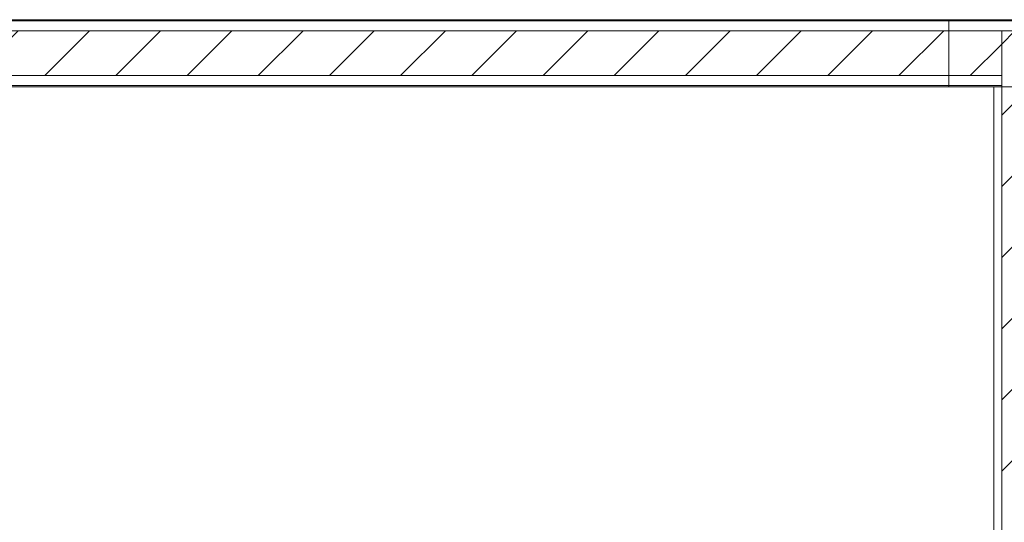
# Model space of a CAD drawing. Header units: metres. Extents: x 2.5 to 41.3, y -72.9 to -49.4.
# Tile 27 of 28: x 37.8 to 40, y -52.2 to -51. Entities that reach past the tile are written whole.
import ezdxf

# ---------------------------------------------------------------- set-up
doc = ezdxf.new("R2010")
doc.units = ezdxf.units.M
for name, color, linetype, lineweight in [('A-COLS', 7, 'Continuous', 18), ('A-FLOR', 7, 'Continuous', 18), ('A-WALL', 7, 'Continuous', 18), ('A-WALL-PATT', 7, 'Continuous', 18), ('I-WALL', 7, 'Continuous', 18), ('S-BEAM', 7, 'Continuous', 18), ('S-COLS', 7, 'Continuous', 18)]:
    doc.layers.add(name, color=color, linetype=linetype, lineweight=lineweight)
doc.layers.add('LAJE TÉCNICA -FRIG_dwg', color=7, linetype='Continuous', lineweight=18, true_color=0x767676)
pattern_1 = [(45, (21.555, -62.9), (-0.0795495, 0.0795495), [])]
pattern_2 = [(50, (21.555, -62.9), (0.5465545, -0.047815), [0.05715, -0.62865]), (355, (21.555, -62.9), (-0.105728, 0.573166), [0.04572, -0.50292]), (100.451, (21.601, -62.904), (0.440828, 0.525349), [0.04857, -0.53427]), (46.184, (21.555, -62.748), (0.813237, -0.12613), [0.08573, -0.94298]), (96.636, (21.623, -62.758), (0.712212, 0.742287), [0.07286, -0.80141]), (351.184, (21.555, -62.748), (0.712217, 0.742274), [0.06858, -0.75438]), (21, (21.631, -62.786), (0.454846, -0.306795), [0.05715, -0.62865]), (326, (21.631, -62.786), (0.185405, 0.55256), [0.04572, -0.50292]), (71.451, (21.669, -62.811), (0.640251, 0.245763), [0.04857, -0.53427]), (37.5, (21.555, -62.9), (0.009261, 0.2536672), [0.02515, -0.47168, 0.02515, -0.48539, -0.50482]), (37.5, (21.555, -62.9), (0.009261, 0.2536672), [-1.007, 0.02515, -0.47968]), (7.5, (21.555, -62.9), (0.2004558, 0.300546), [0.02515, -0.26594, 0.02515, -0.46025, -0.1924]), (7.5, (21.555, -62.9), (0.2004558, 0.300546), [-0.77648, 0.02515, -0.16726]), (327.5, (21.385, -62.9), (0.4067682, -0.0171882), [0.02515, -0.16535, 0.02515, -0.56921, -0.78867]), (327.5, (21.385, -62.9), (0.4067682, -0.0171882), [-0.78486, 0.02515, -0.76352]), (317.5, (21.309, -62.9), (0.444383, 0.0762794), [0.02515, -0.2225, 0.02515, -0.36957, -0.56007]), (317.5, (21.309, -62.9), (0.444383, 0.0762794), [-0.64237, 0.02515, -0.53492])]

# ---------------------------------------------------------------- blocks, each defined once
blk = doc.blocks.new('4 GRE - ESCOLA DE CINEMA E AUDIOVISUAL CINE REX R07_rvt-1-LAJE TÉCNICA - FRIGORÍFICA')
at = {"layer": 'A-WALL-PATT', "true_color": 0xd4d4d4}
h = blk.add_hatch(dxfattribs=at)
h.set_pattern_fill('FP_1', color=254, style=0, pattern_type=2)
h.set_pattern_definition(pattern_2)
h.paths.add_polyline_path([(40.0373, -51.0479), (40.1673, -51.0479), (40.1673, -51.0454), (35.029, -51.0454), (35.029, -51.0479), (39.4277, -51.0479)])
h = blk.add_hatch(dxfattribs=at)
h.set_pattern_fill('FP_2', color=254, style=0, pattern_type=2)
h.set_pattern_definition(pattern_1)
h.paths.add_polyline_path([(40.0373, -51.1704), (40.0373, -51.0704), (35.054, -51.0704), (35.054, -51.1704), (39.4277, -51.1704)])
h = blk.add_hatch(dxfattribs=at)
h.set_pattern_fill('FP_2', color=254, style=0, pattern_type=2)
h.set_pattern_definition(pattern_1)
h.paths.add_polyline_path([(40.0373, -68.5214), (40.1673, -68.5214), (40.1673, -51.0704), (40.0373, -51.0704), (40.0373, -67.0466)])
h = blk.add_hatch(dxfattribs=at)
h.set_pattern_fill('FP_1', color=254, style=0, pattern_type=2)
h.set_pattern_definition(pattern_2)
h.paths.add_polyline_path([(40.0373, -51.1954), (40.0373, -51.1929), (35.1765, -51.1929), (35.1765, -51.1954), (39.4277, -51.1954)])
at = {"layer": 'A-WALL', "color": 253, "true_color": 0xaaaaaa}
for p, q in [((40.0373, -51.0454), (35.029, -51.0454)), ((35.0315, -51.0479), (40.0373, -51.0479)), ((40.0373, -51.0479), (40.1673, -51.0479)), ((35.054, -51.0704), (40.0373, -51.0704)), ((40.0373, -51.1704), (40.0373, -51.0704)), ((40.0373, -51.0704), (40.1673, -51.0704)), ((35.154, -51.1704), (40.0373, -51.1704)), ((40.0373, -51.1929), (40.0373, -51.1704)), ((35.1765, -51.1929), (40.0373, -51.1929)), ((35.179, -51.1954), (40.0373, -51.1954)), ((40.0373, -51.1954), (40.0373, -51.1929))]:
    blk.add_line(p, q, dxfattribs=at)
at = {"layer": 'I-WALL', "color": 253, "true_color": 0xaaaaaa}
for p, q in [((40.1673, -51.0454), (40.0373, -51.0454)), ((40.0373, -51.1954), (40.0373, -68.5214))]:
    blk.add_line(p, q, dxfattribs=at)
blk = doc.blocks.new('Family - P10-298903-LAJE TÉCNICA - FRIGORÍFICA')
at = {"layer": 'S-COLS', "color": 253, "true_color": 0xaaaaaa}
for p, q in [((0.125, 0.075), (-0.125, 0.075)), ((-0.125, 0.075), (-0.125, -0.075)), ((0.125, -0.075), (0.125, 0.075)), ((-0.125, -0.075), (0.125, -0.075))]:
    blk.add_line(p, q, dxfattribs=at)
blk = doc.blocks.new('Family - P10-301701-LAJE TÉCNICA - FRIGORÍFICA')
at = {"layer": 'S-COLS', "color": 253, "true_color": 0xaaaaaa}
for p, q in [((0.125, 0.075), (-0.125, 0.075)), ((-0.125, 0.075), (-0.125, -0.075)), ((0.125, -0.075), (0.125, 0.075)), ((-0.125, -0.075), (0.125, -0.075))]:
    blk.add_line(p, q, dxfattribs=at)
blk = doc.blocks.new('Family - V501-298937-LAJE TÉCNICA - FRIGORÍFICA')
at = {"layer": 'S-BEAM', "color": 253, "true_color": 0xaaaaaa}
for p, q in [((2.35515, 0.075), (-2.35515, 0.075)), ((2.35515, -0.075), (2.35515, 0.075)), ((-2.35515, -0.075), (2.35515, -0.075))]:
    blk.add_line(p, q, dxfattribs=at)
blk = doc.blocks.new('ESTRUTURAL CINE REX _011_IFC-1-LAJE TÉCNICA - FRIGORÍFICA')
at = {"layer": 'A-COLS', "color": 253, "lineweight": 18, "true_color": 0xaaaaaa}
blk.add_blockref('Family - P10-301701-LAJE TÉCNICA - FRIGORÍFICA', (40.0439, -51.1205), dxfattribs=at)
at = {"layer": 'S-BEAM', "color": 253, "lineweight": 18, "true_color": 0xaaaaaa}
blk.add_blockref('Family - V501-298937-LAJE TÉCNICA - FRIGORÍFICA', (37.5638, -51.1205), dxfattribs=at)
at = {"layer": 'S-COLS', "color": 253, "lineweight": 18, "true_color": 0xaaaaaa}
blk.add_blockref('Family - P10-298903-LAJE TÉCNICA - FRIGORÍFICA', (40.0439, -51.1205), dxfattribs=at)
blk = doc.blocks.new('LAJE TÉCNICA -FRIG_dwg-1114779-LAJE TÉCNICA - FRIGORÍFICA')
at = {"layer": 'A-FLOR', "color": 253, "true_color": 0x999999}
blk.add_line((18.4648, 8.5818), (18.4648, 11.7332), dxfattribs=at)

msp = doc.modelspace()

# ---------------------------------------------------------------- linework, layer by layer
at = {"layer": 'A-FLOR', "color": 253, "true_color": 0xaaaaaa}
msp.add_line((40.0198, -54.3469), (40.0198, -51.1955), dxfattribs=at)

# ---------------------------------------------------------------- block references
at = {"lineweight": 5}
for name in ['4 GRE - ESCOLA DE CINEMA E AUDIOVISUAL CINE REX R07_rvt-1-LAJE TÉCNICA - FRIGORÍFICA', 'ESTRUTURAL CINE REX _011_IFC-1-LAJE TÉCNICA - FRIGORÍFICA']:
    msp.add_blockref(name, (0, 0), dxfattribs=at)
at = {"layer": 'LAJE TÉCNICA -FRIG_dwg', "color": 7}
msp.add_blockref('LAJE TÉCNICA -FRIG_dwg-1114779-LAJE TÉCNICA - FRIGORÍFICA', (21.555, -63.0153), dxfattribs=at)

doc.saveas('drawing.dxf')
